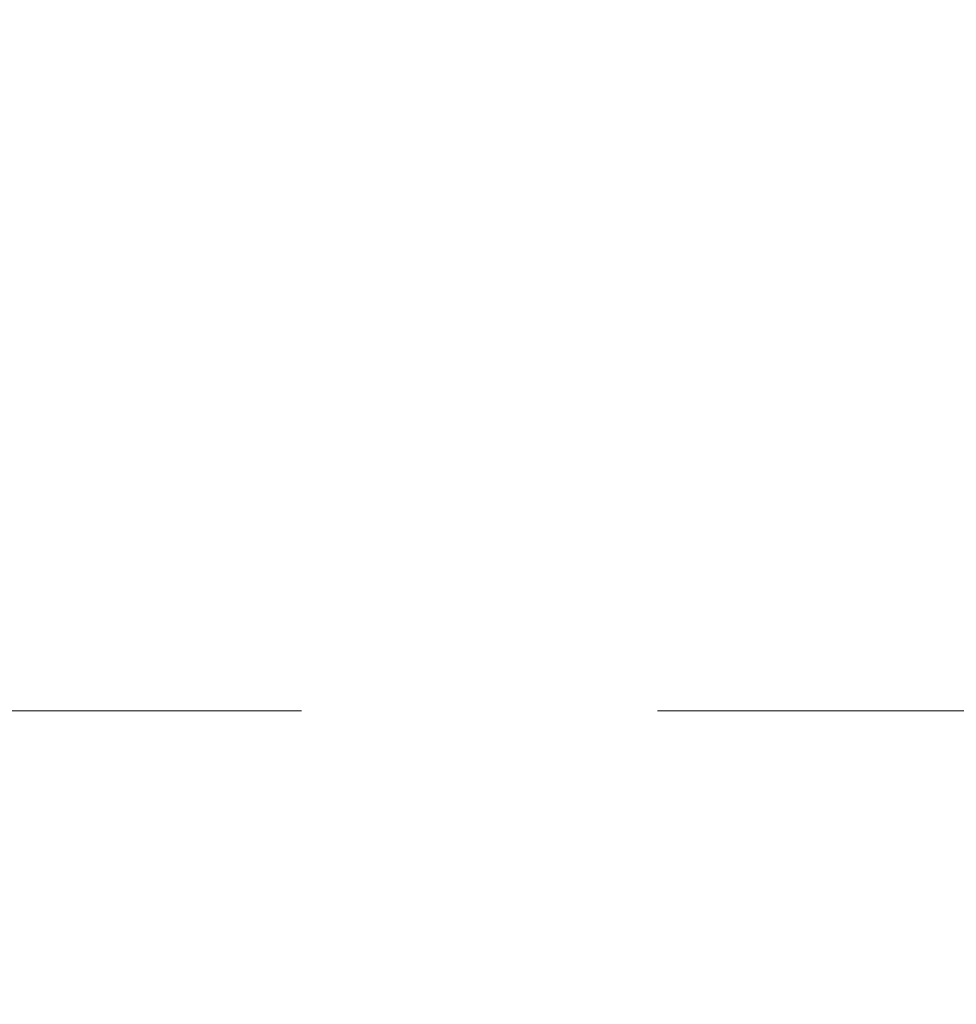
# Model space of a CAD drawing. Header units: metres. Extents: x -4 to 100, y -11 to 17.
# Tile 211 of 256: x 18.916 to 19.179, y 1.328 to 1.604. Entities that reach past the tile are written whole.
import ezdxf

# ---------------------------------------------------------------- set-up
doc = ezdxf.new("R2010")
doc.units = ezdxf.units.M
doc.header["$MEASUREMENT"] = 0
doc.linetypes.add('Strichlinie eng', pattern=[0.115, 0.075, -0.04])
doc.linetypes.add('Wipeout_Contour', pattern=[1, 0, -1])
doc.layers.add('152 - Bemaßung_ Beschriftung.Ausbau', color=7, linetype='Continuous')
doc.layers.add('701 - Einrichtung.Möbel', color=7, linetype='Continuous')
doc.styles.add('ERSTELLTER_STIL_2', font='txt')
doc.dimstyles.new('ERSTELLTER_STIL__5', dxfattribs={"dimtxt": 0.1, "dimasz": 0.0532, "dimexe": 0.18, "dimexo": 0.0625, "dimgap": 0, "dimtad": 1, "dimtih": 1, "dimtoh": 1, "dimzin": 0, "dimdsep": 46, "dimtxsty": 'ERSTELLTER_STIL_2', "dimblk": 'ARROWHEAD_2', "dimblk1": 'ARROWHEAD_2', "dimblk2": 'ARROWHEAD_2', "dimcen": 0.09, "dimse1": 1, "dimse2": 1, "dimclrd": 7, "dimclre": 7, "dimclrt": 7, "dimazin": 0, "dimtfac": 1, "dimtdec": 4, "dimtmove": 0, "dimatfit": 3, "dimfxl": 1, "dimtolj": 1, "dimtzin": 0, "dimarcsym": 0})

# ---------------------------------------------------------------- blocks, each defined once
blk = doc.blocks.new('*D488')
at = {"layer": '152 - Bemaßung_ Beschriftung.Ausbau', "color": 7, "linetype": 'Continuous', "lineweight": 5}
for p, q in [((18.60999, -4.6125), (18.60999, -4.5075)), ((18.4702, -4.525), (18.42978, -4.595)), ((18.6302, -4.525), (18.58978, -4.595)), ((18.44999, -4.56), (18.60999, -4.56)), ((18.60999, -4.56), (22.03997, -4.56))]:
    blk.add_line(p, q, dxfattribs=at)
blk = doc.blocks.new('ARROWHEAD_2')
at = {"color": 0, "linetype": 'Continuous', "lineweight": 0}
for p, q in [((-0.3781, -0.655), (0.3781, 0.655)), ((0, 0), (-1, 0))]:
    blk.add_line(p, q, dxfattribs=at)
blk = doc.blocks.new('*D489')
at = {"layer": '152 - Bemaßung_ Beschriftung.Ausbau', "color": 7, "linetype": 'Continuous', "lineweight": 5}
for p, q in [((22.03997, -4.6125), (22.03997, -4.5075)), ((18.6302, -4.525), (18.58978, -4.595)), ((22.06018, -4.525), (22.01977, -4.595)), ((18.60999, -4.56), (22.03997, -4.56)), ((22.03997, -4.56), (22.19997, -4.56))]:
    blk.add_line(p, q, dxfattribs=at)
at = {"layer": '152 - Bemaßung_ Beschriftung.Ausbau', "color": 7, "lineweight": 5, "char_height": 0.1, "attachment_point": 7, "style": 'ERSTELLTER_STIL_2'}
for s, insert in [('\\A1;{\\pql;\\fArial|b0|i0|c0|p38;3,43}', (20.11607, -4.54)), ('\\A1;{\\pql;\\fArial|b0|i0|c0|p38;16}', (21.86797, -4.54))]:
    blk.add_mtext(s, dxfattribs=dict(at, insert=insert))

msp = doc.modelspace()

# ---------------------------------------------------------------- wipeouts: each hides what was drawn before it
at = {"color": 254, "linetype": 'Wipeout_Contour', "lineweight": 0, "ltscale": 118.742918}
msp.add_wipeout([(18.60999, 3.00998), (18.60999, 1.00998), (19.40999, 1.00998), (19.40999, 2.20998), (20.80999, 2.20998), (20.80999, 3.00998)], dxfattribs=at).dxf.layer = '701 - Einrichtung.Möbel'

# ---------------------------------------------------------------- next in the draw order: linework, layer by layer
at = {"layer": '701 - Einrichtung.Möbel', "color": 7, "linetype": 'Strichlinie eng', "lineweight": 5}
msp.add_line((19.39499, 1.40998), (18.60999, 1.40998), dxfattribs=at)

# ---------------------------------------------------------------- next in the draw order: dimensions: what is measured, and where the dimension line sits
at = {"layer": '152 - Bemaßung_ Beschriftung.Ausbau', "color": 7, "linetype": 'Continuous', "lineweight": 5}
for base, p1, p2, picture, middle in [((22.03997, -4.56), (18.60999, 2.94998), (22.03997, 3.25499), '*D489', (20.24595, -4.49)), ((18.60999, -4.56), (18.44999, 2.94998), (18.60999, 2.94998), '*D488', (18.35422, -4.49))]:
    dim = msp.add_linear_dim(base=base, p1=p1, p2=p2, angle=0, dimstyle='ERSTELLTER_STIL__5', dxfattribs=at)
    dim.commit()
    dim.dimension.update_dxf_attribs({"geometry": picture, "text_midpoint": middle, "dimtype": 160})

doc.saveas('drawing.dxf')
